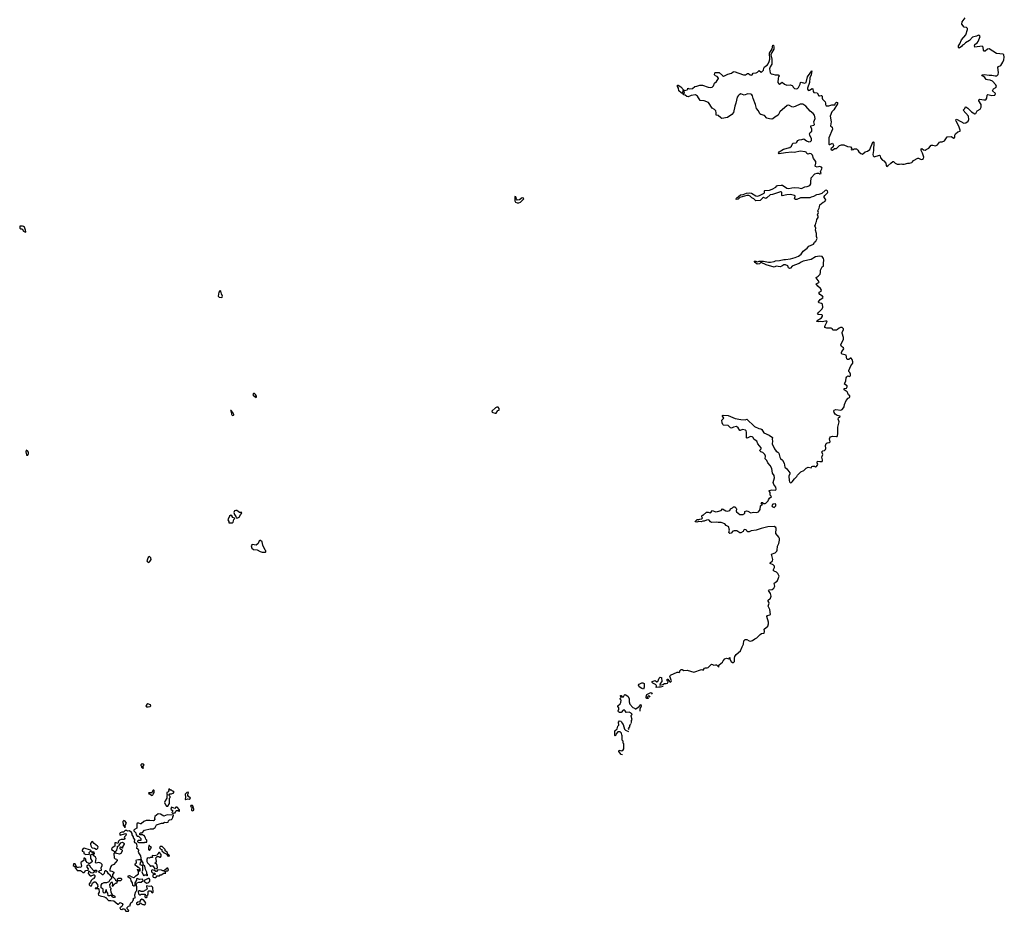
# Model space of a CAD drawing. Extents: x 2470790 to 2659118, y 702284 to 849036.
# Tile 144 of 154: x 2636350 to 2654148, y 734950 to 751060. Entities that reach past the tile are written whole.
import ezdxf

# ---------------------------------------------------------------- set-up
doc = ezdxf.new("R2010")
doc.units = 0

msp = doc.modelspace()

# ---------------------------------------------------------------- linework, layer by layer
at = {"layer": '0CON10XD'}
for points in [[(2653375, 750698), (2653450, 750785), (2653481, 750885), (2653480, 750900), (2653467, 750917), (2653424, 750924), (2653378, 750978), (2653386, 751024), (2653442, 751095)], [(2650215, 748018), (2650255, 748009), (2650306, 748024), (2650355, 748029), (2650435, 748022), (2650482, 748012), (2650545, 748040), (2650585, 748046), (2650631, 748065), (2650650, 748095), (2650648, 748125), (2650658, 748205), (2650725, 748276), (2650766, 748286), (2650797, 748287), (2650815, 748278), (2650838, 748282), (2650828, 748315), (2650856, 748375), (2650846, 748395), (2650826, 748404), (2650805, 748406), (2650765, 748394), (2650737, 748407), (2650732, 748415), (2650742, 748465), (2650739, 748495), (2650698, 748555), (2650681, 748615), (2650655, 748639), (2650635, 748643), (2650595, 748631), (2650580, 748640), (2650564, 748665), (2650550, 748675), (2650455, 748687), (2650355, 748661), (2650305, 748664), (2650195, 748655), (2650079, 748639), (2650066, 748655), (2650076, 748675), (2650157, 748723), (2650272, 748748), (2650299, 748775), (2650325, 748831), (2650386, 748834), (2650399, 748845), (2650416, 748875), (2650440, 748890), (2650486, 748894), (2650525, 748908), (2650575, 748869), (2650615, 748853), (2650645, 748859), (2650663, 748877), (2650664, 748905), (2650632, 748972), (2650628, 748995), (2650639, 749021), (2650670, 749045), (2650669, 749085), (2650649, 749125), (2650648, 749145), (2650703, 749157), (2650717, 749165), (2650706, 749215), (2650729, 749275), (2650715, 749335), (2650695, 749365), (2650639, 749409), (2650560, 749495), (2650505, 749531), (2650458, 749532), (2650365, 749491), (2650325, 749480), (2650305, 749485), (2650265, 749512), (2650245, 749515), (2650225, 749509), (2650092, 749395), (2650062, 749335), (2650000, 749300), (2649965, 749268), (2649945, 749264), (2649905, 749266), (2649855, 749281), (2649815, 749330), (2649745, 749346), (2649727, 749357), (2649702, 749415), (2649670, 749455), (2649653, 749525), (2649606, 749635), (2649597, 749687), (2649583, 749703), (2649564, 749714), (2649509, 749721), (2649445, 749697), (2649385, 749720), (2649355, 749705), (2649336, 749685), (2649322, 749658), (2649297, 749555), (2649275, 749495), (2649250, 749385), (2649220, 749345), (2649145, 749295), (2649045, 749275), (2649025, 749285), (2648975, 749332), (2648937, 749337), (2648941, 749375), (2648931, 749411), (2648908, 749438), (2648865, 749459), (2648804, 749564), (2648724, 749594), (2648649, 749599), (2648601, 749681), (2648565, 749703), (2648485, 749693), (2648435, 749669), (2648408, 749675), (2648379, 749699), (2648355, 749704), (2648340, 749725), (2648355, 749728), (2648365, 749740), (2648355, 749770), (2648335, 749780), (2648333, 749737), (2648325, 749728), (2648305, 749736), (2648263, 749775), (2648258, 749825), (2648240, 749855), (2648238, 749872), (2648242, 749878), (2648255, 749880), (2648298, 749845), (2648352, 749792), (2648373, 749783), (2648418, 749795), (2648428, 749805), (2648430, 749825), (2648455, 749813), (2648511, 749819), (2648555, 749853), (2648592, 749858), (2648645, 749877), (2648695, 749876), (2648795, 749840), (2648845, 749836), (2648865, 749840), (2648892, 749868), (2648911, 749915), (2648945, 749944), (2648980, 749995), (2648979, 750005), (2648955, 750033), (2648925, 750047), (2648908, 750065), (2648915, 750100), (2648925, 750108), (2648996, 750106), (2649055, 750050), (2649075, 750042), (2649092, 750045), (2649153, 750077), (2649214, 750096), (2649245, 750118), (2649265, 750124), (2649435, 750062), (2649469, 750065), (2649505, 750091), (2649525, 750086), (2649555, 750062), (2649575, 750056), (2649590, 750065), (2649606, 750094), (2649661, 750099), (2649688, 750115), (2649715, 750142), (2649753, 750115), (2649765, 750116), (2649795, 750150), (2649802, 750185), (2649815, 750208), (2649859, 750241), (2649877, 750263), (2649897, 750305), (2649907, 750345), (2649902, 750455), (2649950, 750535), (2649965, 750597), (2649975, 750600), (2649982, 750565), (2649979, 750525), (2649943, 750467), (2649929, 750425), (2649947, 750345), (2649947, 750277), (2649943, 750255), (2649914, 750206), (2649906, 750175), (2649918, 750098), (2649932, 750082), (2649965, 750079), (2650005, 750064), (2650063, 750063), (2650072, 750055), (2650076, 750044), (2650064, 750026), (2650059, 750005), (2650054, 749925), (2650075, 749902), (2650085, 749898), (2650135, 749930), (2650175, 749896), (2650215, 749878), (2650275, 749886), (2650315, 749869), (2650323, 749857), (2650331, 749841), (2650355, 749818), (2650395, 749810), (2650409, 749815), (2650425, 749834), (2650457, 749893), (2650466, 749924), (2650475, 749934), (2650535, 749916), (2650564, 749925), (2650592, 750025), (2650668, 750138), (2650659, 750065), (2650633, 750007), (2650628, 749925), (2650591, 749825), (2650592, 749805), (2650602, 749785), (2650615, 749780), (2650625, 749784), (2650675, 749820), (2650685, 749810), (2650691, 749765), (2650703, 749743), (2650765, 749738), (2650795, 749687), (2650806, 749684), (2650835, 749693), (2650848, 749688), (2650856, 749675), (2650856, 749645), (2650863, 749623), (2650909, 749575), (2650918, 749555), (2650918, 749525), (2650928, 749505), (2650975, 749502), (2651031, 749519), (2651085, 749524), (2651097, 749555), (2651115, 749569), (2651132, 749562), (2651132, 749538), (2651067, 749433), (2651031, 749395), (2651003, 749315), (2651016, 749215), (2651004, 749145), (2651035, 749118), (2651040, 749085), (2650976, 748925), (2650974, 748814), (2650982, 748805), (2650995, 748806), (2651045, 748828), (2651056, 748806), (2651058, 748785), (2651052, 748765), (2651015, 748728), (2651017, 748707), (2651045, 748703), (2651078, 748732), (2651115, 748730), (2651170, 748785), (2651205, 748798), (2651245, 748800), (2651315, 748768), (2651365, 748762), (2651390, 748735), (2651388, 748722), (2651380, 748715), (2651385, 748710), (2651415, 748712), (2651434, 748726), (2651475, 748728), (2651503, 748703), (2651521, 748671), (2651555, 748640), (2651585, 748632), (2651635, 748673), (2651675, 748686), (2651715, 748716), (2651773, 748845), (2651785, 748854), (2651788, 748848), (2651782, 748695), (2651771, 748625), (2651779, 748599), (2651795, 748580), (2651895, 748612), (2651905, 748600), (2651913, 748565), (2651944, 748524), (2651970, 748510), (2652007, 748465), (2652013, 748425), (2652025, 748410), (2652045, 748418), (2652095, 748470), (2652135, 748496), (2652145, 748497), (2652175, 748468), (2652211, 748451), (2652255, 748448), (2652285, 748458), (2652307, 748447), (2652335, 748447), (2652405, 748467), (2652435, 748467), (2652475, 748477), (2652491, 748489), (2652505, 748517), (2652583, 748557), (2652595, 748558), (2652647, 748537), (2652672, 748538), (2652689, 748555), (2652694, 748575), (2652669, 748649), (2652646, 748695), (2652645, 748728), (2652655, 748730), (2652685, 748708), (2652715, 748700), (2652735, 748717), (2652785, 748738), (2652825, 748792), (2652854, 748796), (2652906, 748784), (2652940, 748800), (2652979, 748845), (2652995, 748852), (2653025, 748852), (2653065, 748874), (2653094, 748905), (2653115, 748946), (2653185, 748949), (2653235, 748921), (2653245, 748923), (2653254, 748945), (2653253, 748975), (2653264, 748995), (2653305, 749033), (2653348, 749045), (2653350, 749065), (2653327, 749135), (2653278, 749225), (2653272, 749248), (2653275, 749260), (2653295, 749257), (2653415, 749191), (2653455, 749196), (2653495, 749225), (2653508, 749255), (2653498, 749315), (2653406, 749425), (2653434, 749455), (2653444, 749486), (2653455, 749485), (2653490, 749460), (2653555, 749395), (2653615, 749361), (2653633, 749367), (2653658, 749412), (2653714, 749445), (2653732, 749478), (2653732, 749525), (2653688, 749595), (2653688, 749615), (2653705, 749622), (2653775, 749610), (2653816, 749614), (2653833, 749645), (2653838, 749695), (2653853, 749707), (2653925, 749691), (2653975, 749695), (2653984, 749706), (2653986, 749725), (2653934, 749775), (2653955, 749812), (2653993, 749837), (2654006, 749855), (2653992, 749885), (2653935, 749950), (2653895, 749970), (2653843, 749973), (2653821, 749981), (2653796, 750016), (2653756, 750045), (2653740, 750065), (2653785, 750069), (2653875, 750058), (2653925, 750059), (2653985, 750044), (2654015, 750048), (2654035, 750071), (2654046, 750105), (2654029, 750195), (2654045, 750214), (2654085, 750234), (2654123, 750295), (2654141, 750335), (2654148, 750385), (2654138, 750425), (2654126, 750436), (2654005, 750448), (2653875, 750534), (2653845, 750529), (2653805, 750492), (2653785, 750493), (2653771, 750511), (2653765, 750566), (2653745, 750582), (2653613, 750563), (2653608, 750585), (2653615, 750611), (2653655, 750641), (2653676, 750665), (2653709, 750755), (2653701, 750775), (2653682, 750778), (2653645, 750762), (2653575, 750747), (2653516, 750684), (2653445, 750645), (2653417, 750615), (2653391, 750599), (2653375, 750573), (2653335, 750543), (2653319, 750555), (2653318, 750585), (2653345, 750624), (2653375, 750698)], [(2649495, 741820), (2649480, 741845), (2649455, 741851), (2649436, 741835), (2649428, 741815), (2649385, 741791), (2649365, 741790), (2649315, 741823), (2649265, 741827), (2649242, 741818), (2649210, 741785), (2649188, 741778), (2649170, 741795), (2649182, 741835), (2649174, 741854), (2649170, 741895), (2649123, 741923), (2649099, 741949), (2649028, 741978), (2648976, 741976), (2648945, 741984), (2648855, 741976), (2648837, 741985), (2648816, 742016), (2648795, 742021), (2648765, 742016), (2648725, 741999), (2648698, 742002), (2648671, 741989), (2648625, 741992), (2648593, 741983), (2648560, 741985), (2648565, 742000), (2648595, 742028), (2648625, 742028), (2648645, 742038), (2648675, 742040), (2648690, 742055), (2648688, 742068), (2648680, 742075), (2648682, 742098), (2648695, 742110), (2648705, 742110), (2648765, 742162), (2648793, 742163), (2648815, 742153), (2648835, 742152), (2648875, 742190), (2648925, 742168), (2648965, 742172), (2649031, 742189), (2649055, 742222), (2649113, 742183), (2649145, 742180), (2649188, 742192), (2649200, 742225), (2649235, 742240), (2649255, 742260), (2649277, 742257), (2649302, 742235), (2649307, 742215), (2649300, 742185), (2649306, 742166), (2649365, 742122), (2649425, 742120), (2649432, 742128), (2649445, 742130), (2649460, 742145), (2649460, 742175), (2649485, 742188), (2649512, 742182), (2649565, 742152), (2649615, 742160), (2649672, 742158), (2649705, 742170), (2649725, 742190), (2649737, 742213), (2649743, 742277), (2649780, 742305), (2649765, 742310), (2649752, 742328), (2649760, 742335), (2649775, 742337), (2649798, 742318), (2649825, 742318), (2649840, 742325), (2649882, 742365), (2649886, 742385), (2649905, 742413), (2649938, 742442), (2649918, 742468), (2649913, 742515), (2649898, 742545), (2649900, 742555), (2649945, 742568), (2650005, 742560), (2650020, 742565), (2650027, 742575), (2650020, 742615), (2649984, 742664), (2649972, 742695), (2649996, 742785), (2649986, 742825), (2649958, 742865), (2649945, 742952), (2649918, 743005), (2649872, 743055), (2649857, 743095), (2649826, 743125), (2649834, 743175), (2649822, 743205), (2649785, 743239), (2649745, 743252), (2649732, 743265), (2649731, 743285), (2649751, 743309), (2649754, 743325), (2649692, 743395), (2649673, 743443), (2649624, 743474), (2649601, 743515), (2649589, 743525), (2649562, 743528), (2649515, 743503), (2649495, 743498), (2649485, 743503), (2649489, 743605), (2649482, 743632), (2649472, 743642), (2649415, 743658), (2649375, 743638), (2649365, 743640), (2649335, 743685), (2649305, 743709), (2649255, 743699), (2649215, 743678), (2649199, 743685), (2649155, 743729), (2649075, 743735), (2649062, 743745), (2649049, 743775), (2649044, 743825), (2649077, 743863), (2649054, 743895), (2649055, 743908), (2649066, 743914), (2649155, 743909), (2649285, 743857), (2649385, 743834), (2649465, 743830), (2649495, 743842), (2649630, 743710), (2649708, 743672), (2649745, 743669), (2649765, 743658), (2649803, 743595), (2649895, 743556), (2649955, 743508), (2649952, 743478), (2649958, 743445), (2649953, 743395), (2649993, 743305), (2650022, 743265), (2650057, 743247), (2650075, 743230), (2650089, 743155), (2650105, 743131), (2650140, 743100), (2650169, 743049), (2650183, 742973), (2650217, 742947), (2650269, 742875), (2650269, 742855), (2650256, 742815), (2650260, 742735), (2650265, 742712), (2650285, 742693), (2650300, 742695), (2650315, 742708), (2650353, 742765), (2650397, 742805), (2650410, 742830), (2650470, 742890), (2650522, 742915), (2650566, 742954), (2650605, 742972), (2650655, 742962), (2650668, 742985), (2650685, 742996), (2650715, 742992), (2650735, 742980), (2650754, 742986), (2650776, 743025), (2650768, 743055), (2650770, 743085), (2650815, 743076), (2650855, 743080), (2650862, 743088), (2650864, 743106), (2650852, 743155), (2650867, 743205), (2650850, 743255), (2650865, 743270), (2650895, 743279), (2650917, 743293), (2650922, 743315), (2650914, 743365), (2650928, 743405), (2650945, 743417), (2650985, 743422), (2650999, 743435), (2650990, 743485), (2650992, 743505), (2651009, 743521), (2651045, 743537), (2651113, 743527), (2651125, 743530), (2651133, 743545), (2651139, 743575), (2651138, 743695), (2651160, 743795), (2651158, 743815), (2651142, 743845), (2651150, 743865), (2651165, 743880), (2651175, 743880), (2651180, 743895), (2651125, 743909), (2651091, 743931), (2651070, 743965), (2651068, 743992), (2651075, 744007), (2651104, 744016), (2651195, 744006), (2651215, 744016), (2651242, 744048), (2651252, 744065), (2651258, 744105), (2651291, 744179), (2651328, 744222), (2651352, 744235), (2651358, 744245), (2651355, 744263), (2651333, 744283), (2651318, 744315), (2651305, 744336), (2651254, 744375), (2651256, 744394), (2651294, 744405), (2651310, 744425), (2651307, 744447), (2651262, 744475), (2651263, 744493), (2651284, 744535), (2651291, 744589), (2651301, 744609), (2651317, 744623), (2651345, 744611), (2651365, 744625), (2651365, 744655), (2651355, 744684), (2651339, 744705), (2651338, 744722), (2651371, 744805), (2651411, 744855), (2651411, 744881), (2651395, 744922), (2651377, 744945), (2651365, 744944), (2651335, 744921), (2651312, 744922), (2651304, 744934), (2651287, 744997), (2651218, 745018), (2651208, 745028), (2651204, 745045), (2651211, 745065), (2651237, 745095), (2651246, 745115), (2651241, 745131), (2651207, 745157), (2651191, 745185), (2651242, 745288), (2651242, 745315), (2651216, 745395), (2651218, 745415), (2651244, 745455), (2651241, 745475), (2651217, 745497), (2651185, 745496), (2651160, 745485), (2651135, 745460), (2651115, 745452), (2651055, 745452), (2651045, 745460), (2651040, 745475), (2651016, 745486), (2650937, 745487), (2650905, 745500), (2650902, 745515), (2650909, 745535), (2650948, 745605), (2650940, 745615), (2650915, 745616), (2650855, 745602), (2650825, 745606), (2650785, 745599), (2650762, 745605), (2650767, 745625), (2650842, 745675), (2650863, 745705), (2650859, 745719), (2650849, 745729), (2650785, 745732), (2650774, 745745), (2650795, 745776), (2650857, 745833), (2650866, 745865), (2650859, 745919), (2650845, 745930), (2650795, 745942), (2650790, 745965), (2650819, 746005), (2650868, 746035), (2650872, 746045), (2650863, 746063), (2650813, 746095), (2650801, 746115), (2650804, 746135), (2650836, 746155), (2650843, 746175), (2650826, 746205), (2650777, 746245), (2650750, 746285), (2650796, 746314), (2650802, 746325), (2650748, 746395), (2650750, 746405), (2650785, 746428), (2650817, 746465), (2650827, 746495), (2650823, 746535), (2650857, 746593), (2650882, 746608), (2650882, 746655), (2650886, 746724), (2650880, 746745), (2650853, 746783), (2650805, 746790), (2650735, 746778), (2650655, 746728), (2650515, 746698), (2650475, 746680), (2650438, 746652), (2650354, 746626), (2650314, 746606), (2650285, 746569), (2650265, 746562), (2650248, 746575), (2650234, 746614), (2650195, 746631), (2650165, 746628), (2650125, 746604), (2650095, 746597), (2650025, 746605), (2649985, 746589), (2649845, 746628), (2649755, 746674), (2649745, 746671), (2649725, 746646), (2649682, 746642), (2649643, 746675), (2649627, 746695), (2649630, 746700), (2649655, 746699), (2649685, 746684), (2649715, 746695), (2649772, 746698), (2649795, 746700), (2649885, 746680), (2649921, 746679), (2649985, 746690), (2650015, 746706), (2650085, 746712), (2650165, 746730), (2650195, 746728), (2650285, 746742), (2650365, 746764), (2650425, 746789), (2650475, 746825), (2650512, 746878), (2650583, 746935), (2650613, 746967), (2650696, 747005), (2650712, 747025), (2650717, 747043), (2650743, 747057), (2650766, 747104), (2650754, 747144), (2650754, 747195), (2650738, 747255), (2650741, 747295), (2650726, 747335), (2650736, 747355), (2650745, 747400), (2650756, 747415), (2650761, 747449), (2650783, 747485), (2650783, 747505), (2650771, 747535), (2650787, 747575), (2650778, 747605), (2650804, 747656), (2650808, 747678), (2650816, 747714), (2650872, 747765), (2650905, 747778), (2650922, 747798), (2650915, 747820), (2650892, 747845), (2650892, 747865), (2650904, 747886), (2650955, 747933), (2650960, 747945), (2650951, 747965), (2650925, 747980), (2650909, 747975), (2650849, 747921), (2650795, 747903), (2650755, 747898), (2650697, 747863), (2650655, 747856), (2650635, 747844), (2650465, 747841), (2650395, 747813), (2650372, 747812), (2650356, 747825), (2650367, 747865), (2650367, 747875), (2650358, 747885), (2650285, 747899), (2650214, 747896), (2650135, 747880), (2650126, 747886), (2650127, 747935), (2650117, 747947), (2650105, 747952), (2649955, 747901), (2649915, 747895), (2649855, 747839), (2649838, 747832), (2649825, 747835), (2649795, 747847), (2649775, 747834), (2649735, 747792), (2649656, 747786), (2649621, 747821), (2649585, 747843), (2649552, 747872), (2649531, 747881), (2649495, 747885), (2649370, 747850), (2649335, 747820), (2649304, 747814), (2649301, 747825), (2649309, 747835), (2649380, 747895), (2649425, 747903), (2649485, 747926), (2649535, 747933), (2649577, 747925), (2649655, 747875), (2649685, 747873), (2649725, 747881), (2649807, 747925), (2649816, 747936), (2649814, 747965), (2649819, 747971), (2649905, 747983), (2649952, 747998), (2650018, 748032), (2650039, 748061), (2650053, 748067), (2650115, 748073), (2650139, 748069), (2650215, 748018)], [(2645341, 747751), (2645375, 747752), (2645400, 747765), (2645460, 747825), (2645458, 747838), (2645435, 747840), (2645382, 747808), (2645345, 747802), (2645330, 747815), (2645318, 747858), (2645302, 747868), (2645300, 747785), (2645312, 747765), (2645341, 747751)], [(2636455, 747220), (2636460, 747225), (2636457, 747255), (2636435, 747310), (2636420, 747325), (2636402, 747332), (2636355, 747330), (2636350, 747325), (2636354, 747294), (2636365, 747282), (2636395, 747280), (2636421, 747241), (2636455, 747220)], [(2640005, 746040), (2640012, 746045), (2640018, 746065), (2639998, 746105), (2639987, 746157), (2639975, 746170), (2639952, 746135), (2639938, 746065), (2639955, 746044), (2640005, 746040)], [(2640625, 744234), (2640633, 744245), (2640632, 744255), (2640614, 744285), (2640595, 744306), (2640576, 744304), (2640567, 744285), (2640571, 744275), (2640605, 744244), (2640625, 744234)], [(2640195, 743911), (2640215, 743913), (2640222, 743918), (2640223, 743927), (2640205, 743963), (2640175, 743996), (2640163, 743997), (2640174, 743974), (2640176, 743935), (2640185, 743918), (2640195, 743911)], [(2644945, 743948), (2644965, 743952), (2644995, 744000), (2645018, 744005), (2645018, 744035), (2644997, 744057), (2644975, 744058), (2644952, 744048), (2644883, 743987), (2644891, 743971), (2644905, 743960), (2644945, 743948)], [(2636475, 743190), (2636495, 743192), (2636512, 743215), (2636510, 743245), (2636493, 743273), (2636468, 743282), (2636460, 743255), (2636472, 743195), (2636475, 743190)], [(2640275, 742058), (2640295, 742062), (2640316, 742074), (2640340, 742115), (2640360, 742135), (2640367, 742157), (2640325, 742157), (2640275, 742190), (2640255, 742193), (2640235, 742183), (2640220, 742155), (2640232, 742122), (2640257, 742085), (2640262, 742062), (2640275, 742058)], [(2649985, 742247), (2649995, 742250), (2650018, 742275), (2650021, 742295), (2650016, 742305), (2650005, 742311), (2649964, 742306), (2649948, 742285), (2649953, 742265), (2649985, 742247)], [(2640155, 741967), (2640195, 741970), (2640208, 741982), (2640222, 742028), (2640240, 742045), (2640230, 742055), (2640204, 742064), (2640184, 742094), (2640165, 742108), (2640145, 742090), (2640111, 742025), (2640128, 741995), (2640132, 741972), (2640155, 741967)], [(2647984, 739013), (2647935, 738998), (2647905, 739002), (2647853, 738993), (2647862, 739025), (2647858, 739035), (2647845, 739048), (2647794, 739074), (2647782, 739085), (2647782, 739105), (2647835, 739122), (2647868, 739098), (2647885, 739100), (2647908, 739162), (2647925, 739180), (2647950, 739175), (2647960, 739105), (2647930, 739065), (2647923, 739033), (2647975, 739047), (2648005, 739067), (2648035, 739064), (2648058, 739072), (2648072, 739095), (2648070, 739105), (2648054, 739114), (2648048, 739125), (2648053, 739147), (2648068, 739145), (2648105, 739098), (2648115, 739093), (2648129, 739101), (2648130, 739115), (2648100, 739195), (2648114, 739216), (2648235, 739270), (2648255, 739270), (2648268, 739262), (2648280, 739275), (2648280, 739295), (2648305, 739317), (2648327, 739317), (2648355, 739300), (2648415, 739308), (2648535, 739273), (2648675, 739320), (2648705, 739310), (2648726, 739344), (2648745, 739350), (2648775, 739348), (2648795, 739358), (2648844, 739406), (2648857, 739413), (2648875, 739412), (2648895, 739400), (2648925, 739406), (2648945, 739401), (2648972, 739382), (2648985, 739360), (2648987, 739395), (2648993, 739405), (2649056, 739454), (2649065, 739478), (2649095, 739513), (2649125, 739521), (2649167, 739513), (2649185, 739538), (2649188, 739505), (2649212, 739465), (2649235, 739446), (2649255, 739448), (2649268, 739465), (2649268, 739525), (2649280, 739555), (2649302, 739588), (2649381, 739659), (2649408, 739728), (2649433, 739777), (2649440, 739835), (2649465, 739862), (2649495, 739862), (2649534, 739834), (2649561, 739829), (2649596, 739844), (2649636, 739874), (2649675, 739889), (2649735, 739950), (2649762, 739968), (2649805, 739978), (2649815, 740005), (2649808, 740045), (2649875, 740105), (2649887, 740145), (2649886, 740176), (2649857, 740275), (2649869, 740295), (2649912, 740308), (2649919, 740315), (2649909, 740405), (2649877, 740465), (2649898, 740515), (2649894, 740535), (2649876, 740565), (2649921, 740609), (2649933, 740645), (2649923, 740693), (2649886, 740745), (2649895, 740756), (2649953, 740767), (2649984, 740786), (2649999, 740825), (2649989, 740875), (2649995, 740885), (2650042, 740915), (2650063, 740955), (2650079, 741005), (2650055, 741055), (2650029, 741079), (2649985, 741094), (2649974, 741105), (2649972, 741115), (2649997, 741165), (2649993, 741185), (2649969, 741209), (2649918, 741235), (2649918, 741245), (2649956, 741284), (2649962, 741305), (2649937, 741405), (2650005, 741428), (2650036, 741455), (2650045, 741475), (2650048, 741545), (2650072, 741598), (2650083, 741655), (2650083, 741685), (2650075, 741712), (2650016, 741775), (2650022, 741865), (2650017, 741885), (2649985, 741902), (2649875, 741894), (2649755, 741866), (2649665, 741837), (2649575, 741824), (2649535, 741808), (2649515, 741807), (2649495, 741820)], [(2640735, 741438), (2640795, 741442), (2640800, 741445), (2640798, 741465), (2640788, 741475), (2640747, 741565), (2640730, 741625), (2640705, 741650), (2640688, 741652), (2640678, 741642), (2640662, 741595), (2640626, 741564), (2640555, 741576), (2640545, 741573), (2640534, 741556), (2640544, 741514), (2640575, 741488), (2640645, 741480), (2640695, 741450), (2640735, 741438)], [(2638685, 741252), (2638705, 741268), (2638726, 741305), (2638718, 741338), (2638695, 741358), (2638673, 741345), (2638648, 741285), (2638660, 741265), (2638685, 741252)], [(2647625, 738963), (2647594, 738974), (2647545, 739008), (2647534, 739035), (2647545, 739053), (2647597, 739077), (2647615, 739078), (2647640, 739065), (2647637, 738997), (2647625, 738963)], [(2647404, 738346), (2647409, 738365), (2647408, 738395), (2647422, 738415), (2647402, 738475), (2647403, 738487), (2647418, 738502), (2647420, 738515), (2647365, 738548), (2647314, 738544), (2647295, 738572), (2647275, 738588), (2647260, 738585), (2647225, 738542), (2647195, 738541), (2647175, 738552), (2647171, 738575), (2647182, 738605), (2647182, 738625), (2647165, 738650), (2647162, 738665), (2647203, 738697), (2647219, 738721), (2647222, 738762), (2647202, 738785), (2647203, 738797), (2647220, 738815), (2647218, 738828), (2647210, 738835), (2647212, 738848), (2647225, 738850), (2647238, 738828), (2647262, 738828), (2647281, 738859), (2647295, 738870), (2647345, 738839), (2647366, 738795), (2647369, 738735), (2647381, 738691), (2647435, 738630), (2647465, 738620), (2647475, 738610), (2647485, 738610), (2647548, 738652), (2647578, 738688), (2647582, 738655), (2647562, 738605), (2647558, 738575), (2647560, 738564)], [(2647744, 738821), (2647736, 738836), (2647725, 738842), (2647712, 738838), (2647700, 738825), (2647710, 738795), (2647685, 738798), (2647673, 738813), (2647673, 738825), (2647688, 738865), (2647745, 738899), (2647762, 738902), (2647783, 738875)], [(2638675, 738644), (2638707, 738653), (2638720, 738665), (2638715, 738678), (2638665, 738697), (2638648, 738685), (2638632, 738655), (2638644, 738644), (2638675, 738644)], [(2647249, 737775), (2647220, 737785), (2647180, 737835), (2647185, 737860), (2647235, 737850), (2647260, 737865), (2647268, 737885), (2647270, 737975), (2647260, 737985), (2647260, 738025), (2647240, 738045), (2647240, 738125), (2647233, 738133), (2647228, 738168), (2647205, 738190), (2647165, 738190), (2647130, 738155), (2647125, 738130), (2647115, 738120), (2647110, 738125), (2647108, 738212), (2647152, 738248), (2647162, 738295), (2647178, 738315), (2647173, 738367), (2647195, 738390), (2647218, 738388), (2647230, 738375), (2647233, 738353), (2647260, 738325), (2647282, 738242), (2647303, 738223), (2647352, 738198)], [(2647364, 738232), (2647353, 738255), (2647377, 738283), (2647378, 738305), (2647398, 738331)], [(2638575, 737530), (2638590, 737545), (2638580, 737555), (2638580, 737575), (2638600, 737595), (2638588, 737608), (2638575, 737610), (2638565, 737620), (2638542, 737598), (2638540, 737585), (2638550, 737575), (2638553, 737553), (2638575, 737530)], [(2638745, 737040), (2638758, 737052), (2638762, 737068), (2638780, 737095), (2638780, 737135), (2638775, 737140), (2638765, 737140), (2638755, 737130), (2638738, 737092), (2638685, 737090), (2638680, 737085), (2638682, 737072), (2638695, 737070), (2638745, 737040)], [(2639025, 736850), (2639060, 736895), (2639058, 736975), (2639060, 736995), (2639070, 737005), (2639070, 737025), (2639052, 737042), (2639050, 737055), (2639065, 737070), (2639095, 737070), (2639105, 737080), (2639128, 737082), (2639132, 737098), (2639140, 737105), (2639125, 737120), (2639112, 737122), (2639095, 737140), (2639075, 737140), (2639045, 737160), (2639040, 737135), (2639050, 737125), (2639028, 737102), (2639010, 737095), (2639012, 737068), (2639020, 737055), (2639018, 737042), (2639010, 737035), (2639010, 736995), (2638977, 736943), (2638970, 736915), (2638985, 736872), (2639005, 736852), (2639025, 736850)], [(2639345, 736970), (2639355, 736972), (2639385, 736980), (2639412, 736978), (2639440, 736995), (2639404, 737024), (2639388, 737045), (2639390, 737075), (2639400, 737085), (2639395, 737100), (2639370, 737095), (2639342, 737068), (2639348, 737015), (2639340, 736975), (2639345, 736970)], [(2639468, 736768), (2639485, 736770), (2639495, 736780), (2639497, 736795), (2639480, 736855), (2639475, 736860), (2639445, 736860), (2639440, 736845), (2639460, 736835), (2639458, 736778), (2639468, 736768)], [(2638605, 736192), (2638615, 736200), (2638648, 736202), (2638650, 736235), (2638632, 736252), (2638625, 736280), (2638598, 736318), (2638585, 736320), (2638575, 736330), (2638522, 736332), (2638520, 736355), (2638535, 736370), (2638565, 736370), (2638605, 736418), (2638707, 736443), (2638765, 736443), (2638798, 736465), (2638825, 736510), (2638860, 736525), (2638915, 736542), (2638945, 736540), (2638965, 736560), (2639005, 736552), (2639035, 736560), (2639042, 736585), (2639055, 736600), (2639092, 736608), (2639105, 736620), (2639117, 736643), (2639120, 736665), (2639130, 736675), (2639128, 736688), (2639015, 736692), (2638955, 736670), (2638895, 736708), (2638851, 736709), (2638795, 736660), (2638788, 736635), (2638792, 736615), (2638775, 736592), (2638760, 736585), (2638705, 736592), (2638635, 736588), (2638595, 736573), (2638545, 736532), (2638535, 736530), (2638505, 736542), (2638475, 736540), (2638468, 736525), (2638465, 736450), (2638425, 736430), (2638413, 736417), (2638412, 736405), (2638450, 736365), (2638455, 736330), (2638475, 736310), (2638498, 736308), (2638540, 736265), (2638538, 736232), (2638495, 736230), (2638480, 736215), (2638480, 736205), (2638505, 736192), (2638605, 736192)], [(2639125, 736720), (2639132, 736728), (2639158, 736732), (2639168, 736742), (2639172, 736758), (2639185, 736770), (2639215, 736770), (2639225, 736760), (2639238, 736762), (2639240, 736785), (2639195, 736830), (2639175, 736830), (2639155, 736810), (2639095, 736830), (2639080, 736795), (2639118, 736768), (2639108, 736742), (2639100, 736735), (2639112, 736722), (2639125, 736720)], [(2638255, 736470), (2638260, 736475), (2638253, 736497), (2638280, 736545), (2638259, 736579), (2638235, 736588), (2638212, 736575), (2638212, 736555), (2638222, 736535), (2638220, 736505), (2638240, 736485), (2638245, 736470), (2638255, 736470)], [(2638315, 734950), (2638320, 734965), (2638293, 734993), (2638293, 735017), (2638315, 735040), (2638350, 735055), (2638348, 735075), (2638358, 735105), (2638390, 735125), (2638395, 735140), (2638410, 735155), (2638410, 735185), (2638440, 735195), (2638432, 735245), (2638450, 735305), (2638470, 735325), (2638470, 735395), (2638458, 735435), (2638462, 735455), (2638474, 735466), (2638503, 735477), (2638545, 735478), (2638580, 735505), (2638578, 735518), (2638568, 735528), (2638517, 735527), (2638495, 735530), (2638485, 735540), (2638462, 735538), (2638460, 735515), (2638434, 735466), (2638432, 735415), (2638427, 735403), (2638415, 735402), (2638393, 735415), (2638387, 735465), (2638363, 735503), (2638358, 735538), (2638312, 735565), (2638312, 735588), (2638335, 735598), (2638375, 735570), (2638405, 735560), (2638418, 735562), (2638447, 735593), (2638500, 735625), (2638500, 735665), (2638490, 735675), (2638480, 735705), (2638495, 735710), (2638512, 735682), (2638525, 735680), (2638530, 735685), (2638525, 735720), (2638505, 735740), (2638492, 735742), (2638478, 735758), (2638465, 735760), (2638440, 735785), (2638440, 735805), (2638455, 735820), (2638460, 735835), (2638453, 735867), (2638463, 735877), (2638495, 735887), (2638525, 735888), (2638538, 735878), (2638540, 735835), (2638530, 735825), (2638520, 735795), (2638570, 735775), (2638568, 735685), (2638560, 735665), (2638570, 735635), (2638595, 735590), (2638615, 735610), (2638635, 735610), (2638655, 735590), (2638660, 735595), (2638660, 735615), (2638650, 735625), (2638648, 735655), (2638623, 735703), (2638610, 735765), (2638582, 735792), (2638580, 735825), (2638550, 735875), (2638542, 735955), (2638502, 736005), (2638498, 736025), (2638502, 736055), (2638485, 736080), (2638470, 736085), (2638472, 736135), (2638467, 736157), (2638460, 736175), (2638440, 736185), (2638423, 736203), (2638432, 736245), (2638408, 736278), (2638408, 736295), (2638383, 736333), (2638382, 736355), (2638373, 736373), (2638335, 736402), (2638298, 736398), (2638282, 736412), (2638265, 736412), (2638255, 736410), (2638225, 736380), (2638195, 736382), (2638165, 736368), (2638157, 736345), (2638165, 736328), (2638265, 736358), (2638275, 736350), (2638271, 736319), (2638242, 736295), (2638240, 736285), (2638252, 736265), (2638245, 736250), (2638185, 736250), (2638155, 736238), (2638137, 736215), (2638122, 736178), (2638095, 736188), (2638070, 736185), (2638070, 736125), (2638021, 736099), (2638008, 736075), (2638010, 736065), (2638039, 736049), (2638055, 736030), (2638075, 736030), (2638108, 736052), (2638113, 736087), (2638120, 736095), (2638120, 736125), (2638148, 736132), (2638150, 736145), (2638181, 736189), (2638207, 736197), (2638225, 736190), (2638238, 736175), (2638238, 736165), (2638208, 736115), (2638208, 736092), (2638202, 736092), (2638185, 736110), (2638172, 736108), (2638160, 736095), (2638162, 736082), (2638175, 736070), (2638188, 736068), (2638200, 736055), (2638200, 736035), (2638176, 735994), (2638155, 735982), (2638103, 735993), (2638095, 736000), (2638055, 736000), (2638050, 735995), (2638060, 735915), (2638075, 735900), (2638105, 735890), (2638110, 735865), (2638053, 735797), (2638010, 735775), (2637995, 735760), (2637978, 735705), (2637982, 735682), (2638017, 735677), (2638050, 735655), (2638050, 735645), (2638028, 735615), (2638028, 735578), (2638078, 735528), (2638082, 735512), (2638110, 735495), (2638108, 735462), (2638097, 735453), (2638075, 735450), (2638042, 735418), (2638035, 735400), (2638030, 735405), (2638032, 735445), (2638025, 735470), (2638005, 735470), (2637972, 735435), (2637980, 735385), (2638000, 735365), (2637998, 735352), (2637990, 735345), (2637998, 735295), (2638022, 735252), (2638032, 735242), (2638065, 735230), (2638078, 735215), (2638065, 735198), (2638047, 735197), (2638032, 735205), (2638008, 735238), (2637985, 735238), (2637975, 735230), (2637952, 735232), (2637942, 735275), (2637920, 735305), (2637918, 735338), (2637902, 735328), (2637910, 735315), (2637888, 735282), (2637875, 735280), (2637860, 735295), (2637858, 735348), (2637820, 735375), (2637820, 735425), (2637840, 735455), (2637875, 735468), (2637927, 735473), (2637965, 735490), (2637984, 735526), (2638015, 735550), (2638018, 735568), (2637985, 735602), (2637954, 735624), (2637938, 735658), (2637905, 735680), (2637895, 735680), (2637882, 735668), (2637878, 735635), (2637855, 735610), (2637845, 735610), (2637820, 735635), (2637780, 735655), (2637780, 735665), (2637800, 735685), (2637830, 735695), (2637822, 735735), (2637840, 735775), (2637840, 735795), (2637817, 735817), (2637797, 735827), (2637775, 735830), (2637735, 735822), (2637723, 735833), (2637730, 735905), (2637718, 735928), (2637692, 735955), (2637690, 735985), (2637700, 735995), (2637698, 736018), (2637665, 736020), (2637652, 736028), (2637650, 736015), (2637668, 736008), (2637678, 735998), (2637680, 735985), (2637667, 735973), (2637635, 735970), (2637622, 735958), (2637630, 735945), (2637632, 735905), (2637658, 735855), (2637655, 735840), (2637605, 735810), (2637595, 735820), (2637565, 735830), (2637555, 735850), (2637548, 735858), (2637545, 735890), (2637528, 735908), (2637512, 735908), (2637510, 735865), (2637464, 735836), (2637458, 735825), (2637467, 735765), (2637455, 735740), (2637425, 735750), (2637405, 735742), (2637383, 735743), (2637350, 735805), (2637345, 735810), (2637324, 735806), (2637315, 735780), (2637345, 735760), (2637353, 735733), (2637385, 735700), (2637390, 735685), (2637447, 735687), (2637468, 735678), (2637493, 735653), (2637517, 735653), (2637544, 735686), (2637588, 735692), (2637592, 735715), (2637570, 735745), (2637570, 735775), (2637585, 735790), (2637608, 735788), (2637627, 735747), (2637692, 735682), (2637715, 735692), (2637733, 735693), (2637748, 735675), (2637735, 735660), (2637725, 735658), (2637695, 735670), (2637688, 735652), (2637675, 735640), (2637633, 735643), (2637605, 735670), (2637592, 735668), (2637590, 735635), (2637625, 735590), (2637645, 735590), (2637652, 735598), (2637675, 735600), (2637685, 735610), (2637698, 735608), (2637710, 735595), (2637710, 735575), (2637692, 735548), (2637690, 735535), (2637665, 735530), (2637640, 735505), (2637630, 735475), (2637603, 735447), (2637605, 735430), (2637625, 735410), (2637645, 735410), (2637665, 735460), (2637695, 735480), (2637715, 735480), (2637758, 735435), (2637760, 735395), (2637750, 735385), (2637748, 735372), (2637715, 735370), (2637712, 735362), (2637775, 735360), (2637780, 735355), (2637788, 735295), (2637768, 735265), (2637774, 735244), (2637805, 735228), (2637885, 735210), (2637895, 735200), (2637908, 735198), (2637953, 735143), (2637995, 735147), (2638052, 735142), (2638086, 735106), (2638125, 735078), (2638135, 735080), (2638165, 735108), (2638203, 735093), (2638212, 735075), (2638196, 735034), (2638160, 735015), (2638171, 734991), (2638195, 734982), (2638215, 734992), (2638242, 734992), (2638270, 734955), (2638315, 734950)], [(2637735, 736070), (2637745, 736072), (2637762, 736088), (2637768, 736115), (2637759, 736129), (2637695, 736173), (2637665, 736212), (2637645, 736202), (2637628, 736175), (2637628, 736165), (2637634, 736134), (2637647, 736107), (2637658, 736098), (2637705, 736092), (2637735, 736070)], [(2638695, 736050), (2638710, 736065), (2638712, 736078), (2638730, 736105), (2638702, 736122), (2638698, 736138), (2638685, 736140), (2638678, 736105), (2638680, 736065), (2638695, 736050)], [(2637545, 735978), (2637605, 735980), (2637610, 735985), (2637605, 736010), (2637625, 736030), (2637640, 736035), (2637640, 736045), (2637630, 736055), (2637515, 736092), (2637497, 736083), (2637478, 736055), (2637480, 736035), (2637510, 736025), (2637512, 735992), (2637545, 735978)], [(2638795, 735720), (2638825, 735722), (2638840, 735735), (2638832, 735775), (2638820, 735805), (2638800, 735815), (2638800, 735825), (2638815, 735840), (2638820, 735855), (2638813, 735917), (2638835, 735940), (2638865, 735940), (2638875, 735930), (2638895, 735930), (2638910, 735945), (2638908, 735978), (2638875, 736010), (2638865, 736010), (2638845, 735990), (2638838, 735962), (2638785, 735952), (2638745, 735960), (2638742, 735942), (2638750, 735935), (2638748, 735922), (2638715, 735920), (2638695, 735912), (2638675, 735918), (2638655, 735902), (2638647, 735885), (2638647, 735847), (2638658, 735825), (2638700, 735785), (2638700, 735775), (2638712, 735762), (2638725, 735770), (2638755, 735770), (2638795, 735720)], [(2639045, 735940), (2639058, 735958), (2639045, 735970), (2639032, 735972), (2639015, 736020), (2638982, 736042), (2638980, 736065), (2638928, 736118), (2638892, 736118), (2638882, 736108), (2638880, 736095), (2638902, 736072), (2638918, 736068), (2638920, 736045), (2638960, 736005), (2638998, 735988), (2639018, 735968), (2639022, 735952), (2639035, 735950), (2639045, 735940)], [(2638785, 735558), (2638805, 735562), (2638820, 735575), (2638825, 735590), (2638875, 735590), (2638892, 735608), (2638905, 735610), (2638955, 735640), (2638990, 735640), (2638982, 735658), (2639005, 735680), (2639025, 735680), (2639040, 735695), (2639028, 735728), (2639015, 735730), (2638970, 735685), (2638965, 735670), (2638955, 735680), (2638935, 735680), (2638912, 735692), (2638845, 735700), (2638825, 735670), (2638808, 735668), (2638785, 735690), (2638742, 735698), (2638730, 735685), (2638730, 735665), (2638750, 735645), (2638785, 735640), (2638800, 735625), (2638798, 735612), (2638768, 735612), (2638757, 735603), (2638755, 735580), (2638765, 735568), (2638785, 735558)], [(2638122, 735502), (2638120, 735535), (2638135, 735548), (2638185, 735548), (2638192, 735535), (2638192, 735518), (2638175, 735502), (2638122, 735502)], [(2638645, 735460), (2638665, 735462), (2638686, 735474), (2638702, 735495), (2638703, 735523), (2638692, 735542), (2638675, 735542), (2638600, 735505), (2638600, 735495), (2638645, 735460)], [(2638628, 735198), (2638645, 735200), (2638652, 735208), (2638650, 735235), (2638665, 735250), (2638670, 735265), (2638670, 735305), (2638685, 735320), (2638715, 735320), (2638743, 735283), (2638762, 735298), (2638755, 735380), (2638745, 735392), (2638725, 735402), (2638695, 735400), (2638645, 735410), (2638642, 735395), (2638652, 735365), (2638645, 735340), (2638635, 735340), (2638582, 735308), (2638535, 735310), (2638525, 735320), (2638505, 735320), (2638490, 735305), (2638500, 735265), (2638515, 735250), (2638535, 735250), (2638545, 735260), (2638618, 735258), (2638620, 735235), (2638613, 735227), (2638613, 735213), (2638628, 735198)], [(2638605, 735060), (2638620, 735075), (2638628, 735095), (2638615, 735130), (2638585, 735160), (2638575, 735160), (2638565, 735170), (2638555, 735170), (2638535, 735150), (2638518, 735122), (2638485, 735118), (2638460, 735095), (2638462, 735082), (2638472, 735072), (2638495, 735070), (2638505, 735080), (2638515, 735080), (2638535, 735100), (2638552, 735082), (2638565, 735080), (2638575, 735070), (2638595, 735070), (2638605, 735060)]]:
    msp.add_lwpolyline(points, dxfattribs=at)

doc.saveas('drawing.dxf')
